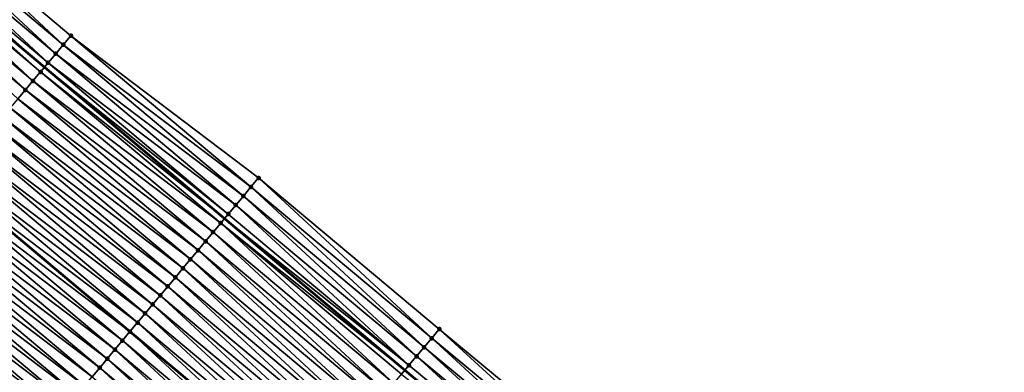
# Model space of a CAD drawing. Header units: feet. Extents: x 2010743 to 2022806, y 818705 to 837694.
# Tile 23 of 256: x 2016294 to 2016378, y 819661 to 819691. Entities that reach past the tile are written whole.
import ezdxf

# ---------------------------------------------------------------- set-up
doc = ezdxf.new("R2010")
doc.units = ezdxf.units.FT
doc.header["$MEASUREMENT"] = 0
for name, color, linetype, lineweight in [('EP_Travel Lane', 172, 'Continuous', 53), ('Road Shots', 141, 'Continuous', 100), ('STRIPING', 60, 'Continuous', 53)]:
    doc.layers.add(name, color=color, linetype=linetype, lineweight=lineweight)
doc.layers.add('I-77-MM17-21_NB-Surface-Border', color=7, linetype='Continuous')
doc.layers.add('I-77-MM17-21_NB-Surface-TIN', color=7, linetype='Continuous')

msp = doc.modelspace()

# ---------------------------------------------------------------- linework, layer by layer
at = {"layer": 'EP_Travel Lane'}
msp.add_polyline3d([(2016234.812, 819738.36, 264.538), (2016250.127, 819725.5, 264.779), (2016265.442, 819712.639, 265.035), (2016280.757, 819699.779, 265.278), (2016296.072, 819686.919, 265.544), (2016311.356, 819674.073, 265.793), (2016326.653, 819661.192, 266.04), (2016341.885, 819648.378, 266.29), (2016357.289, 819635.425, 266.547), (2016372.591, 819622.55, 266.81), (2016387.894, 819609.675, 267.073), (2016403.196, 819596.8, 267.341), (2016418.499, 819583.925, 267.601), (2016433.802, 819571.05, 267.852), (2016449.104, 819558.175, 268.104)], dxfattribs=at)
at = {"layer": 'I-77-MM17-21_NB-Surface-Border', "color": 3, "linetype": 'Continuous', "lineweight": -3}
msp.add_polyline3d([(2016237.09, 819741.067, 264.45), (2016252.395, 819728.196, 264.689), (2016267.057, 819714.559, 265.005), (2016283.006, 819702.452, 265.214), (2016298.311, 819689.581, 265.496), (2016314.237, 819677.516, 265.712), (2016329.576, 819664.685, 265.978), (2016344.878, 819652.011, 266.248), (2016360.4, 819639.121, 266.497), (2016375.702, 819626.246, 266.747), (2016390.361, 819612.606, 267.031), (2016405.664, 819599.731, 267.273), (2016420.966, 819586.856, 267.551), (2016435.625, 819573.216, 267.814), (2016450.927, 819560.341, 268.068)], dxfattribs=at)
at = {"layer": 'I-77-MM17-21_NB-Surface-TIN', "color": 128, "linetype": 'Continuous', "lineweight": -3}
for points in [[(2016297.668, 819688.816, 265.509), (2016283.006, 819702.452, 265.214), (2016282.362, 819701.687, 265.24)], [(2016297.668, 819688.816, 265.509), (2016298.311, 819689.581, 265.496), (2016283.006, 819702.452, 265.214)], [(2016297.024, 819688.051, 265.527), (2016282.362, 819701.687, 265.24), (2016281.719, 819700.922, 265.255)], [(2016297.024, 819688.051, 265.527), (2016297.668, 819688.816, 265.509), (2016282.362, 819701.687, 265.24)], [(2016296.38, 819687.285, 265.541), (2016281.719, 819700.922, 265.255), (2016281.075, 819700.157, 265.269)], [(2016296.38, 819687.285, 265.541), (2016297.024, 819688.051, 265.527), (2016281.719, 819700.922, 265.255)], [(2016281.075, 819700.157, 265.269), (2016280.757, 819699.779, 265.278), (2016296.072, 819686.919, 265.544)], [(2016296.38, 819687.285, 265.541), (2016281.075, 819700.157, 265.269), (2016296.072, 819686.919, 265.544)], [(2016295.093, 819685.755, 265.557), (2016280.431, 819699.392, 265.286), (2016279.787, 819698.627, 265.304)], [(2016295.736, 819686.52, 265.546), (2016280.757, 819699.779, 265.278), (2016280.431, 819699.392, 265.286)], [(2016295.093, 819685.755, 265.557), (2016295.736, 819686.52, 265.546), (2016280.431, 819699.392, 265.286)], [(2016295.736, 819686.52, 265.546), (2016296.072, 819686.919, 265.544), (2016280.757, 819699.779, 265.278)], [(2016294.449, 819684.99, 265.574), (2016279.787, 819698.627, 265.304), (2016279.143, 819697.861, 265.32)], [(2016294.449, 819684.99, 265.574), (2016295.093, 819685.755, 265.557), (2016279.787, 819698.627, 265.304)], [(2016293.805, 819684.225, 265.592), (2016294.449, 819684.99, 265.574), (2016279.143, 819697.861, 265.32)], [(2016313.595, 819676.749, 265.739), (2016298.311, 819689.581, 265.496), (2016297.668, 819688.816, 265.509)], [(2016313.595, 819676.749, 265.739), (2016314.237, 819677.516, 265.712), (2016298.311, 819689.581, 265.496)], [(2016312.953, 819675.982, 265.753), (2016297.668, 819688.816, 265.509), (2016297.024, 819688.051, 265.527)], [(2016312.953, 819675.982, 265.753), (2016313.595, 819676.749, 265.739), (2016297.668, 819688.816, 265.509)], [(2016311.67, 819674.448, 265.785), (2016296.38, 819687.285, 265.541), (2016296.072, 819686.919, 265.544)], [(2016312.311, 819675.215, 265.772), (2016297.024, 819688.051, 265.527), (2016296.38, 819687.285, 265.541)], [(2016311.67, 819674.448, 265.785), (2016312.311, 819675.215, 265.772), (2016296.38, 819687.285, 265.541)], [(2016312.311, 819675.215, 265.772), (2016312.953, 819675.982, 265.753), (2016297.024, 819688.051, 265.527)], [(2016311.028, 819673.682, 265.8), (2016295.736, 819686.52, 265.546), (2016295.093, 819685.755, 265.557)], [(2016295.736, 819686.52, 265.546), (2016311.356, 819674.073, 265.793), (2016296.072, 819686.919, 265.544)], [(2016311.028, 819673.682, 265.8), (2016311.356, 819674.073, 265.793), (2016295.736, 819686.52, 265.546)], [(2016311.67, 819674.448, 265.785), (2016296.072, 819686.919, 265.544), (2016311.356, 819674.073, 265.793)], [(2016310.386, 819672.915, 265.814), (2016295.093, 819685.755, 265.557), (2016294.449, 819684.99, 265.574)], [(2016310.386, 819672.915, 265.814), (2016311.028, 819673.682, 265.8), (2016295.093, 819685.755, 265.557)], [(2016309.745, 819672.148, 265.825), (2016294.449, 819684.99, 265.574), (2016293.805, 819684.225, 265.592)], [(2016309.745, 819672.148, 265.825), (2016310.386, 819672.915, 265.814), (2016294.449, 819684.99, 265.574)], [(2016309.103, 819671.381, 265.843), (2016293.805, 819684.225, 265.592), (2016293.161, 819683.459, 265.608)], [(2016309.103, 819671.381, 265.843), (2016309.745, 819672.148, 265.825), (2016293.805, 819684.225, 265.592)], [(2016308.461, 819670.614, 265.86), (2016293.161, 819683.459, 265.608), (2016292.517, 819682.694, 265.626)], [(2016308.461, 819670.614, 265.86), (2016309.103, 819671.381, 265.843), (2016293.161, 819683.459, 265.608)], [(2016307.819, 819669.847, 265.878), (2016292.517, 819682.694, 265.626), (2016291.874, 819681.929, 265.642)], [(2016307.819, 819669.847, 265.878), (2016308.461, 819670.614, 265.86), (2016292.517, 819682.694, 265.626)], [(2016307.177, 819669.08, 265.893), (2016291.874, 819681.929, 265.642), (2016291.23, 819681.164, 265.657)], [(2016307.177, 819669.08, 265.893), (2016307.819, 819669.847, 265.878), (2016291.874, 819681.929, 265.642)], [(2016306.536, 819668.313, 265.91), (2016291.23, 819681.164, 265.657), (2016290.586, 819680.399, 265.676)], [(2016306.536, 819668.313, 265.91), (2016307.177, 819669.08, 265.893), (2016291.23, 819681.164, 265.657)], [(2016305.894, 819667.546, 265.926), (2016290.586, 819680.399, 265.676), (2016289.942, 819679.633, 265.692)], [(2016305.894, 819667.546, 265.926), (2016306.536, 819668.313, 265.91), (2016290.586, 819680.399, 265.676)], [(2016305.252, 819666.779, 265.941), (2016289.942, 819679.633, 265.692), (2016289.298, 819678.868, 265.706)], [(2016305.252, 819666.779, 265.941), (2016305.894, 819667.546, 265.926), (2016289.942, 819679.633, 265.692)], [(2016303.969, 819665.246, 265.968), (2016288.655, 819678.103, 265.719), (2016288.011, 819677.338, 265.729)], [(2016304.61, 819666.012, 265.958), (2016289.298, 819678.868, 265.706), (2016288.655, 819678.103, 265.719)], [(2016303.969, 819665.246, 265.968), (2016304.61, 819666.012, 265.958), (2016288.655, 819678.103, 265.719)], [(2016304.61, 819666.012, 265.958), (2016305.252, 819666.779, 265.941), (2016289.298, 819678.868, 265.706)], [(2016287.367, 819676.573, 265.756), (2016303.327, 819664.479, 265.979), (2016288.011, 819677.338, 265.729)], [(2016303.969, 819665.246, 265.968), (2016288.011, 819677.338, 265.729), (2016303.327, 819664.479, 265.979)], [(2016328.934, 819663.918, 265.997), (2016314.237, 819677.516, 265.712), (2016313.595, 819676.749, 265.739)], [(2016328.934, 819663.918, 265.997), (2016329.576, 819664.685, 265.978), (2016314.237, 819677.516, 265.712)], [(2016302.685, 819663.712, 266.003), (2016287.367, 819676.573, 265.756), (2016286.723, 819675.807, 265.772)], [(2016302.685, 819663.712, 266.003), (2016303.327, 819664.479, 265.979), (2016287.367, 819676.573, 265.756)], [(2016328.293, 819663.151, 266.007), (2016313.595, 819676.749, 265.739), (2016312.953, 819675.982, 265.753)], [(2016328.293, 819663.151, 266.007), (2016328.934, 819663.918, 265.997), (2016313.595, 819676.749, 265.739)], [(2016302.043, 819662.945, 266.018), (2016286.723, 819675.807, 265.772), (2016286.079, 819675.042, 265.789)], [(2016302.043, 819662.945, 266.018), (2016302.685, 819663.712, 266.003), (2016286.723, 819675.807, 265.772)], [(2016327.651, 819662.384, 266.022), (2016312.953, 819675.982, 265.753), (2016312.311, 819675.215, 265.772)], [(2016327.651, 819662.384, 266.022), (2016328.293, 819663.151, 266.007), (2016312.953, 819675.982, 265.753)], [(2016301.402, 819662.178, 266.035), (2016286.079, 819675.042, 265.789), (2016285.436, 819674.277, 265.807)], [(2016301.402, 819662.178, 266.035), (2016302.043, 819662.945, 266.018), (2016286.079, 819675.042, 265.789)], [(2016327.009, 819661.617, 266.034), (2016312.311, 819675.215, 265.772), (2016311.67, 819674.448, 265.785)], [(2016327.009, 819661.617, 266.034), (2016327.651, 819662.384, 266.022), (2016312.311, 819675.215, 265.772)], [(2016300.76, 819661.411, 266.054), (2016285.436, 819674.277, 265.807), (2016284.792, 819673.512, 265.821)], [(2016300.76, 819661.411, 266.054), (2016301.402, 819662.178, 266.035), (2016285.436, 819674.277, 265.807)], [(2016311.028, 819673.682, 265.8), (2016326.653, 819661.192, 266.04), (2016311.356, 819674.073, 265.793)], [(2016327.009, 819661.617, 266.034), (2016311.67, 819674.448, 265.785), (2016311.356, 819674.073, 265.793)], [(2016327.009, 819661.617, 266.034), (2016311.356, 819674.073, 265.793), (2016326.653, 819661.192, 266.04)], [(2016300.118, 819660.644, 266.067), (2016284.792, 819673.512, 265.821), (2016284.148, 819672.747, 265.835)], [(2016300.118, 819660.644, 266.067), (2016300.76, 819661.411, 266.054), (2016284.792, 819673.512, 265.821)], [(2016325.726, 819660.084, 266.069), (2016311.028, 819673.682, 265.8), (2016310.386, 819672.915, 265.814)], [(2016326.368, 819660.85, 266.044), (2016326.653, 819661.192, 266.04), (2016311.028, 819673.682, 265.8)], [(2016325.726, 819660.084, 266.069), (2016326.368, 819660.85, 266.044), (2016311.028, 819673.682, 265.8)], [(2016299.476, 819659.877, 266.084), (2016284.148, 819672.747, 265.835), (2016283.504, 819671.981, 265.849)], [(2016299.476, 819659.877, 266.084), (2016300.118, 819660.644, 266.067), (2016284.148, 819672.747, 265.835)], [(2016325.084, 819659.317, 266.078), (2016310.386, 819672.915, 265.814), (2016309.745, 819672.148, 265.825)], [(2016325.084, 819659.317, 266.078), (2016325.726, 819660.084, 266.069), (2016310.386, 819672.915, 265.814)], [(2016298.835, 819659.11, 266.099), (2016283.504, 819671.981, 265.849), (2016282.861, 819671.216, 265.862)], [(2016298.835, 819659.11, 266.099), (2016299.476, 819659.877, 266.084), (2016283.504, 819671.981, 265.849)], [(2016323.801, 819657.783, 266.111), (2016309.103, 819671.381, 265.843), (2016308.461, 819670.614, 265.86)], [(2016324.442, 819658.55, 266.095), (2016309.745, 819672.148, 265.825), (2016309.103, 819671.381, 265.843)], [(2016323.801, 819657.783, 266.111), (2016324.442, 819658.55, 266.095), (2016309.103, 819671.381, 265.843)], [(2016324.442, 819658.55, 266.095), (2016325.084, 819659.317, 266.078), (2016309.745, 819672.148, 265.825)], [(2016298.193, 819658.343, 266.114), (2016282.861, 819671.216, 265.862), (2016282.217, 819670.451, 265.88)], [(2016298.193, 819658.343, 266.114), (2016298.835, 819659.11, 266.099), (2016282.861, 819671.216, 265.862)], [(2016323.159, 819657.016, 266.13), (2016308.461, 819670.614, 265.86), (2016307.819, 819669.847, 265.878)], [(2016323.159, 819657.016, 266.13), (2016323.801, 819657.783, 266.111), (2016308.461, 819670.614, 265.86)], [(2016297.551, 819657.576, 266.131), (2016282.217, 819670.451, 265.88), (2016281.573, 819669.686, 265.905)], [(2016297.551, 819657.576, 266.131), (2016298.193, 819658.343, 266.114), (2016282.217, 819670.451, 265.88)], [(2016322.517, 819656.249, 266.147), (2016307.819, 819669.847, 265.878), (2016307.177, 819669.08, 265.893)], [(2016322.517, 819656.249, 266.147), (2016323.159, 819657.016, 266.13), (2016307.819, 819669.847, 265.878)], [(2016296.235, 819656.004, 266.176), (2016280.929, 819668.921, 265.922), (2016280.864, 819668.843, 265.923)], [(2016296.267, 819656.043, 266.176), (2016281.045, 819669.058, 265.921), (2016280.929, 819668.921, 265.922)], [(2016296.235, 819656.004, 266.176), (2016296.267, 819656.043, 266.176), (2016280.929, 819668.921, 265.922)], [(2016296.457, 819656.269, 266.175), (2016281.573, 819669.686, 265.905), (2016281.045, 819669.058, 265.921)], [(2016296.267, 819656.043, 266.176), (2016296.457, 819656.269, 266.175), (2016281.045, 819669.058, 265.921)], [(2016296.457, 819656.269, 266.175), (2016296.909, 819656.81, 266.158), (2016281.573, 819669.686, 265.905)], [(2016296.909, 819656.81, 266.158), (2016297.551, 819657.576, 266.131), (2016281.573, 819669.686, 265.905)], [(2016321.875, 819655.482, 266.164), (2016307.177, 819669.08, 265.893), (2016306.536, 819668.313, 265.91)], [(2016321.875, 819655.482, 266.164), (2016322.517, 819656.249, 266.147), (2016307.177, 819669.08, 265.893)], [(2016295.626, 819655.276, 266.149), (2016280.286, 819668.155, 265.898), (2016279.643, 819667.389, 265.832)], [(2016280.286, 819668.155, 265.898), (2016295.838, 819655.529, 266.163), (2016280.511, 819668.423, 265.91)], [(2016295.626, 819655.276, 266.149), (2016295.838, 819655.529, 266.163), (2016280.286, 819668.155, 265.898)], [(2016295.992, 819655.714, 266.173), (2016280.731, 819668.685, 265.921), (2016280.511, 819668.423, 265.91)], [(2016295.992, 819655.714, 266.173), (2016280.511, 819668.423, 265.91), (2016295.838, 819655.529, 266.163)], [(2016296.235, 819656.004, 266.176), (2016280.864, 819668.843, 265.923), (2016280.731, 819668.685, 265.921)], [(2016295.992, 819655.714, 266.173), (2016296.235, 819656.004, 266.176), (2016280.731, 819668.685, 265.921)], [(2016321.233, 819654.715, 266.181), (2016306.536, 819668.313, 265.91), (2016305.894, 819667.546, 265.926)], [(2016321.233, 819654.715, 266.181), (2016321.875, 819655.482, 266.164), (2016306.536, 819668.313, 265.91)], [(2016294.985, 819654.508, 266.091), (2016279.643, 819667.389, 265.832), (2016279, 819666.623, 265.762)], [(2016294.985, 819654.508, 266.091), (2016295.626, 819655.276, 266.149), (2016279.643, 819667.389, 265.832)], [(2016320.592, 819653.948, 266.195), (2016305.894, 819667.546, 265.926), (2016305.252, 819666.779, 265.941)], [(2016320.592, 819653.948, 266.195), (2016321.233, 819654.715, 266.181), (2016305.894, 819667.546, 265.926)], [(2016294.344, 819653.74, 266.024), (2016279, 819666.623, 265.762), (2016278.8, 819666.386, 265.742)], [(2016294.129, 819653.483, 266.005), (2016294.344, 819653.74, 266.024), (2016278.8, 819666.386, 265.742)], [(2016294.344, 819653.74, 266.024), (2016294.985, 819654.508, 266.091), (2016279, 819666.623, 265.762)], [(2016319.95, 819653.181, 266.213), (2016305.252, 819666.779, 265.941), (2016304.61, 819666.012, 265.958)], [(2016319.95, 819653.181, 266.213), (2016320.592, 819653.948, 266.195), (2016305.252, 819666.779, 265.941)], [(2016319.308, 819652.415, 266.226), (2016304.61, 819666.012, 265.958), (2016303.969, 819665.246, 265.968)], [(2016319.308, 819652.415, 266.226), (2016319.95, 819653.181, 266.213), (2016304.61, 819666.012, 265.958)], [(2016303.969, 819665.246, 265.968), (2016303.327, 819664.479, 265.979), (2016318.667, 819651.648, 266.227)], [(2016319.308, 819652.415, 266.226), (2016303.969, 819665.246, 265.968), (2016318.667, 819651.648, 266.227)], [(2016318.025, 819650.881, 266.257), (2016303.327, 819664.479, 265.979), (2016302.685, 819663.712, 266.003)], [(2016318.025, 819650.881, 266.257), (2016318.667, 819651.648, 266.227), (2016303.327, 819664.479, 265.979)], [(2016343.606, 819650.467, 266.27), (2016328.934, 819663.918, 265.997), (2016328.293, 819663.151, 266.007)], [(2016344.242, 819651.239, 266.258), (2016329.576, 819664.685, 265.978), (2016328.934, 819663.918, 265.997)], [(2016343.606, 819650.467, 266.27), (2016344.242, 819651.239, 266.258), (2016328.934, 819663.918, 265.997)], [(2016344.242, 819651.239, 266.258), (2016344.878, 819652.011, 266.248), (2016329.576, 819664.685, 265.978)], [(2016317.383, 819650.114, 266.271), (2016302.685, 819663.712, 266.003), (2016302.043, 819662.945, 266.018)], [(2016317.383, 819650.114, 266.271), (2016318.025, 819650.881, 266.257), (2016302.685, 819663.712, 266.003)], [(2016342.971, 819649.695, 266.277), (2016328.293, 819663.151, 266.007), (2016327.651, 819662.384, 266.022)], [(2016342.971, 819649.695, 266.277), (2016343.606, 819650.467, 266.27), (2016328.293, 819663.151, 266.007)], [(2016316.741, 819649.347, 266.286), (2016302.043, 819662.945, 266.018), (2016301.402, 819662.178, 266.035)], [(2016316.741, 819649.347, 266.286), (2016317.383, 819650.114, 266.271), (2016302.043, 819662.945, 266.018)], [(2016342.335, 819648.924, 266.285), (2016327.651, 819662.384, 266.022), (2016327.009, 819661.617, 266.034)], [(2016342.335, 819648.924, 266.285), (2016342.971, 819649.695, 266.277), (2016327.651, 819662.384, 266.022)], [(2016315.458, 819647.813, 266.32), (2016300.76, 819661.411, 266.054), (2016300.118, 819660.644, 266.067)], [(2016316.099, 819648.58, 266.304), (2016301.402, 819662.178, 266.035), (2016300.76, 819661.411, 266.054)], [(2016315.458, 819647.813, 266.32), (2016316.099, 819648.58, 266.304), (2016300.76, 819661.411, 266.054)], [(2016316.099, 819648.58, 266.304), (2016316.741, 819649.347, 266.286), (2016301.402, 819662.178, 266.035)], [(2016342.335, 819648.924, 266.285), (2016327.009, 819661.617, 266.034), (2016326.653, 819661.192, 266.04)], [(2016326.368, 819660.85, 266.044), (2016341.885, 819648.378, 266.29), (2016326.653, 819661.192, 266.04)], [(2016342.335, 819648.924, 266.285), (2016326.653, 819661.192, 266.04), (2016341.885, 819648.378, 266.29)]]:
    msp.add_3dface(points, dxfattribs=at)
at = {"layer": 'Road Shots', "lineweight": 100}
for p in [(2016298.311, 819689.581, 265.496), (2016297.668, 819688.816, 265.509), (2016296.38, 819687.285, 265.541), (2016297.024, 819688.051, 265.527), (2016295.736, 819686.52, 265.546), (2016295.093, 819685.755, 265.557), (2016294.449, 819684.99, 265.574), (2016314.237, 819677.516, 265.712), (2016313.595, 819676.749, 265.739), (2016312.953, 819675.982, 265.753), (2016312.311, 819675.215, 265.772), (2016311.67, 819674.448, 265.785), (2016311.028, 819673.682, 265.8), (2016310.386, 819672.915, 265.814), (2016309.103, 819671.381, 265.843), (2016309.745, 819672.148, 265.825), (2016308.461, 819670.614, 265.86), (2016307.819, 819669.847, 265.878), (2016307.177, 819669.08, 265.893), (2016306.536, 819668.313, 265.91), (2016305.894, 819667.546, 265.926), (2016305.252, 819666.779, 265.941), (2016304.61, 819666.012, 265.958), (2016303.969, 819665.246, 265.968), (2016303.327, 819664.479, 265.979), (2016328.934, 819663.918, 265.997), (2016329.576, 819664.685, 265.978), (2016302.685, 819663.712, 266.003), (2016328.293, 819663.151, 266.007), (2016302.043, 819662.945, 266.018), (2016327.651, 819662.384, 266.022), (2016300.76, 819661.411, 266.054), (2016301.402, 819662.178, 266.035), (2016327.009, 819661.617, 266.034)]:
    msp.add_point(p, dxfattribs=at)
at = {"layer": 'STRIPING'}
msp.add_polyline3d([(2016226.789, 819728.824, 264.728), (2016242.094, 819715.953, 264.994), (2016257.4, 819703.081, 265.232), (2016272.705, 819690.209, 265.495), (2016288.011, 819677.338, 265.729), (2016303.327, 819664.479, 265.979), (2016318.667, 819651.648, 266.227), (2016334.068, 819638.891, 266.485), (2016349.453, 819626.115, 266.743), (2016364.755, 819613.24, 267.006), (2016380.058, 819600.365, 267.266), (2016395.36, 819587.49, 267.538), (2016410.663, 819574.615, 267.815), (2016425.965, 819561.74, 268.062), (2016441.268, 819548.865, 268.297), (2016456.571, 819535.99, 268.53)], dxfattribs=at)

doc.saveas('drawing.dxf')
